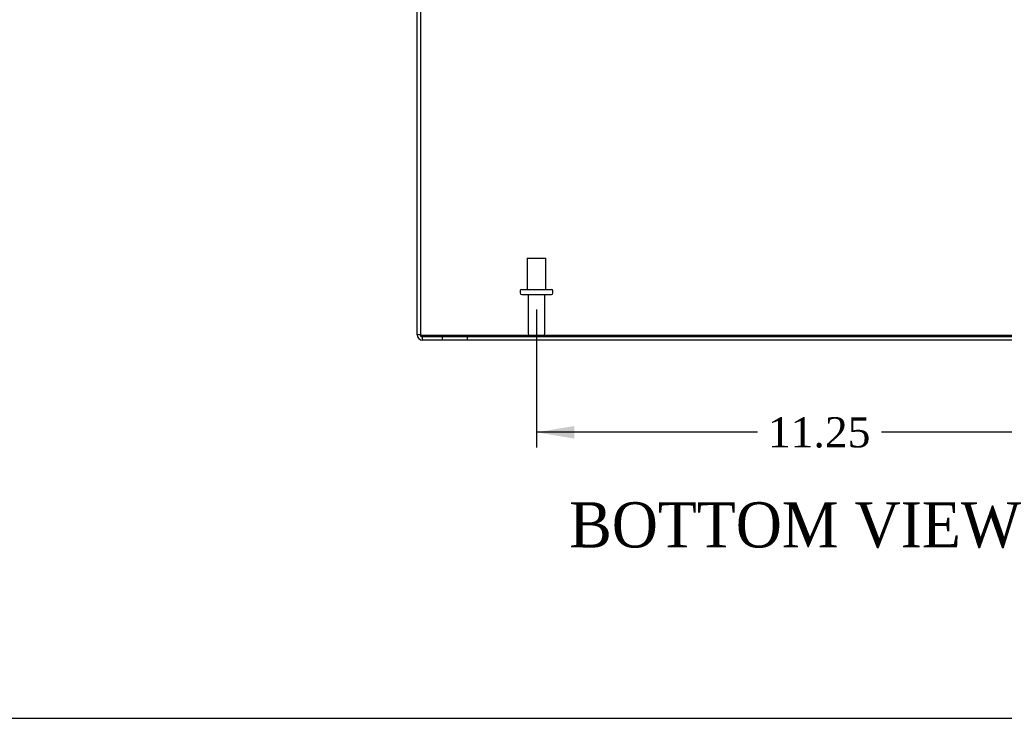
# Model space of a CAD drawing. Header units: inches. Extents: x 1 to 150, y -1 to 99.
# Tile 1 of 17: x 32 to 52, y 0 to 14. Entities that reach past the tile are written whole.
import ezdxf
from ezdxf.enums import TextEntityAlignment as Align
from ezdxf.lldxf.tags import DXFTag

# ---------------------------------------------------------------- set-up
doc = ezdxf.new("R2010")
doc.units = ezdxf.units.IN
doc.header["$MEASUREMENT"] = 0
for name, color, linetype in [('COM70707-1', 7, 'Continuous'), ('COM70709-6', 7, 'Continuous'), ('COM70710-1', 7, 'Continuous'), ('Default', 7, 'Continuous'), ('STD26089', 7, 'Continuous')]:
    doc.layers.add(name, color=color, linetype=linetype)
doc.styles.add('SEACAD_Times_New_Roman', font='times.ttf')
tags = doc.linetypes.add('HIDDEN2', pattern=[0.1875, 0.125, -0.0625]).pattern_tags.tags
tags[6:7] = [DXFTag(74, 4), DXFTag(75, 0), DXFTag(340, '0'), DXFTag(46, 0.0), DXFTag(50, 0.0), DXFTag(44, 0.0), DXFTag(45, 0.0)]
tags[4:5] = [DXFTag(74, 4), DXFTag(75, 0), DXFTag(340, '0'), DXFTag(46, 0.0), DXFTag(50, 0.0), DXFTag(44, 0.0), DXFTag(45, 0.0)]
doc.dimstyles.new('HAMMOND_(STH_-_120x80)', dxfattribs={"dimtxt": 0.6, "dimasz": 0.75, "dimexe": 0.3, "dimexo": 0.3, "dimgap": 0.15, "dimtad": 0, "dimtih": 1, "dimtoh": 1, "dimzin": 0, "dimdsep": 46, "dimtxsty": 'SEACAD_Times_New_Roman', "dimblk1": '_SE_FILLED', "dimblk2": '_SE_FILLED', "dimsah": 1, "dimcen": 0.3, "dimadec": 0, "dimazin": 0, "dimtfac": 0.8, "dimtofl": 0, "dimtmove": 0, "dimatfit": 3, "dimfxl": 1, "dimtolj": 1, "dimtzin": 0, "dimarcsym": 0})

# ---------------------------------------------------------------- blocks, each defined once
blk = doc.blocks.new('SE4')
at = {"layer": 'COM70707-1', "color": 7, "linetype": 'Continuous'}
for p, q in [((40.218, 7.943), (40.218, 19.727)), ((56.11, 7.835), (40.326, 7.835))]:
    blk.add_line(p, q, dxfattribs=at)
at = {"layer": 'COM70707-1', "color": 7, "linetype": 'HIDDEN2'}
for p, q in [((40.29, 7.943), (40.218, 7.943)), ((40.326, 7.835), (40.326, 7.907)), ((40.718, 7.907), (40.718, 7.835)), ((41.218, 7.835), (41.218, 7.907))]:
    blk.add_line(p, q, dxfattribs=at)
at = {"layer": 'COM70707-1', "color": 7, "linetype": 'Continuous'}
blk.add_arc((40.326, 7.943), 0.108, 180, 270, dxfattribs=at)
at = {"layer": 'COM70707-1', "color": 7, "linetype": 'HIDDEN2'}
blk.add_arc((40.326, 7.943), 0.036, 180, 270, dxfattribs=at)
at = {"layer": 'COM70709-6', "color": 7, "linetype": 'HIDDEN2'}
for p, q in [((40.29, 7.936), (56.146, 7.936)), ((40.29, 7.906), (40.29, 7.907)), ((40.29, 7.906), (56.146, 7.906))]:
    blk.add_line(p, q, dxfattribs=at)
at = {"layer": 'COM70710-1', "color": 7, "linetype": 'Continuous'}
for q in [(40.29, 19.727), (56.146, 7.907)]:
    blk.add_line((40.29, 7.907), q, dxfattribs=at)
at = {"layer": 'STD26089', "color": 7, "linetype": 'HIDDEN2'}
for p, q in [((42.406, 9.469), (42.781, 9.469)), ((42.406, 9.469), (42.406, 8.844)), ((42.781, 8.844), (42.781, 9.469)), ((42.268, 8.814), (42.268, 8.774)), ((42.298, 8.844), (42.888, 8.844)), ((42.918, 8.774), (42.918, 8.814)), ((42.298, 8.744), (42.888, 8.744)), ((42.427, 8.744), (42.427, 7.967)), ((42.759, 7.967), (42.759, 8.744))]:
    blk.add_line(p, q, dxfattribs=at)
for centre, radius, start, end in [((42.298, 8.814), 0.03, 90, 180), ((42.888, 8.814), 0.03, 0, 90), ((42.298, 8.774), 0.03, 180, 270), ((42.888, 8.774), 0.03, 270, 0), ((42.487, 7.967), 0.06, 180, 270), ((42.699, 7.967), 0.06, 270, 0)]:
    blk.add_arc(centre, radius, start, end, dxfattribs=at)
blk = doc.blocks.new('DMBLK8163')
at = {"layer": 'Default', "linetype": 'Continuous', "transparency": 16777216}
for points in [[(43.343, 5.877), (43.343, 6.127), (42.593, 6.002)], [(53.093, 5.877), (53.843, 6.002), (53.093, 6.127)]]:
    blk.add_hatch(color=7, dxfattribs=at).paths.add_polyline_path(points)
at = {"layer": 'Default', "color": 7, "linetype": 'Continuous', "transparency": 16777216}
for p, q in [((42.593, 8.444), (42.593, 5.702)), ((53.843, 8.444), (53.843, 5.702)), ((46.985, 6.002), (42.593, 6.002)), ((53.843, 6.002), (49.452, 6.002))]:
    blk.add_line(p, q, dxfattribs=at)
at = {"layer": 'Default', "color": 7, "linetype": 'Continuous', "transparency": 16777216, "style": 'SEACAD_Times_New_Roman'}
blk.add_text('11.25', height=0.6, dxfattribs=at).set_placement((47.195, 6.302), align=Align.TOP_LEFT)
blk = doc.blocks.new('_SE_FILLED')
at = {"color": 0}
blk.add_line((0, 0), (-1, 0), dxfattribs=at)
blk.add_solid([(0, 0), (-1, -0.1665), (-1, 0.1665), (0, 0)], dxfattribs=at)
blk = doc.blocks.new('BORDER')
at = {"layer": 'Default', "color": 7, "linetype": 'Continuous'}
blk.add_line((-41.86, 0), (0, 0), dxfattribs=at)

msp = doc.modelspace()

# ---------------------------------------------------------------- block references
at = {"layer": 'Default', "color": 7, "xscale": 3.56, "yscale": 3.56, "zscale": 3.56}
msp.add_blockref('BORDER', (149.664, 0.311), dxfattribs=at)
at = {"layer": 'Default'}
msp.add_blockref('SE4', (0, 0), dxfattribs=at)

# ---------------------------------------------------------------- texts
at = {"layer": 'Default', "color": 7, "linetype": 'Continuous', "style": 'SEACAD_Times_New_Roman'}
msp.add_text('BOTTOM VIEW', height=0.9, dxfattribs=at).set_placement((43.242, 4.611), align=Align.TOP_LEFT)

# ---------------------------------------------------------------- dimensions: what is measured, and where the dimension line sits
at = {"layer": 'Default', "color": 7, "linetype": 'Continuous'}
dim = msp.add_linear_dim(base=(42.593, 6.002), p1=(53.843, 8.744), p2=(42.593, 8.744), text='\\A1;<>', dimstyle='HAMMOND_(STH_-_120x80)', dxfattribs=at)
dim.commit()
dim.dimension.update_dxf_attribs({"geometry": 'DMBLK8163', "text_midpoint": (48.218, 6.002), "dimtype": 160})

doc.saveas('drawing.dxf')
